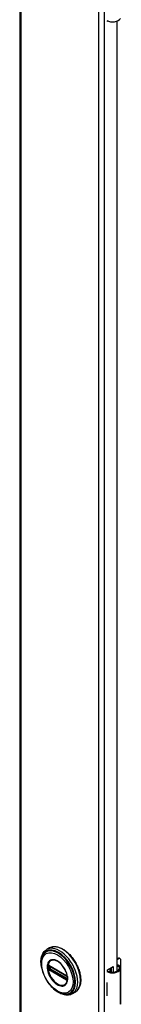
# Model space of a CAD drawing. Header units: inches. Extents: x 0 to 400, y -11 to 260.
# Tile 54 of 61: x 346.53 to 348.87, y 124.19 to 146.92. Entities that reach past the tile are written whole.
import ezdxf

# ---------------------------------------------------------------- set-up
doc = ezdxf.new("R2010")
doc.units = ezdxf.units.IN
doc.header["$LTSCALE"] = 24.005935
doc.header["$MEASUREMENT"] = 0
doc.layers.add('Visible Edges(ANSI)', color=7, linetype='Continuous', lineweight=25)
doc.layers.add('Visible Tangent Edges(ANSI)', color=7, linetype='Continuous', lineweight=25)

msp = doc.modelspace()

# ---------------------------------------------------------------- linework, layer by layer
at = {"layer": 'Visible Edges(ANSI)'}
for p, q in [((346.5332, 197.3304), (346.5332, 99.3508)), ((348.5553, 146.8742), (348.5553, 146.888)), ((348.5698, 146.8826), (348.5553, 146.8742)), ((348.7745, 146.8847), (348.7745, 124.9495)), ((347.2208, 125.4881), (347.1567, 125.4512)), ((347.2069, 125.0745), (347.2018, 125.0774)), ((347.2069, 125.0745), (347.6149, 124.8389)), ((347.6219, 124.8312), (347.2138, 125.0668)), ((348.5553, 124.9815), (348.6896, 125.059)), ((348.6386, 125.0296), (348.6386, 124.9295)), ((348.6507, 124.9285), (348.6507, 125.0366)), ((348.6896, 125.059), (348.6896, 124.9286)), ((348.7745, 125.2351), (348.79, 125.244)), ((348.8108, 125.232), (348.7745, 125.211)), ((348.8293, 125.2479), (348.8502, 125.2359)), ((348.8665, 125.0793), (348.8665, 125.1998)), ((347.62, 124.8359), (347.6149, 124.8389)), ((347.6308, 124.8235), (347.632, 124.8207)), ((347.6309, 124.7784), (347.6309, 124.8156)), ((347.632, 124.8207), (347.6326, 124.8189)), ((347.634, 124.8052), (347.6339, 124.7683)), ((348.5553, 124.9497), (348.5553, 124.9815)), ((348.6188, 124.9324), (348.6188, 125.0181)), ((348.6188, 124.9483), (348.6386, 124.9598)), ((348.6386, 124.9356), (348.6298, 124.9306)), ((348.864, 124.2137), (348.864, 125.0174)), ((347.6339, 124.7683), (347.6338, 124.7624)), ((348.5397, 124.6897), (348.5397, 124.6584)), ((348.8665, 124.5248), (348.8665, 124.6453)), ((347.8113, 124.4653), (347.7473, 124.4283)), ((348.5397, 124.4157), (348.5397, 124.3843))]:
    msp.add_line(p, q, dxfattribs=at)
at = {"layer": 'Visible Edges(ANSI)', "flags": 128}
for points in [[(347.2208, 125.4881), (347.2366, 125.4964), (347.2531, 125.5033), (347.2703, 125.5088), (347.288, 125.513), (347.3063, 125.5158), (347.325, 125.5173), (347.3441, 125.5174), (347.3635, 125.5161), (347.3832, 125.5135), (347.4032, 125.5096), (347.4234, 125.5044), (347.4438, 125.4979), (347.4642, 125.4902), (347.4848, 125.4813), (347.5053, 125.4711), (347.5259, 125.4598), (347.5464, 125.4474), (347.5668, 125.4339), (347.5871, 125.4193), (347.6072, 125.4037), (347.627, 125.3871), (347.6466, 125.3695), (347.6659, 125.351), (347.6848, 125.3317), (347.7033, 125.3115), (347.7214, 125.2905), (347.739, 125.2689), (347.7561, 125.2465), (347.7727, 125.2235), (347.7886, 125.1999), (347.8039, 125.1759), (347.8185, 125.1513), (347.8325, 125.1264), (347.8457, 125.1011), (347.8581, 125.0755), (347.8697, 125.0497), (347.8806, 125.0237), (347.8905, 124.9976), (347.8996, 124.9715), (347.9079, 124.9454), (347.9152, 124.9193), (347.9215, 124.8934), (347.9269, 124.8676), (347.9314, 124.8421), (347.9349, 124.8169), (347.9374, 124.792), (347.9389, 124.7676), (347.9394, 124.7436), (347.9389, 124.7202), (347.9374, 124.6973), (347.9348, 124.6751), (347.9313, 124.6535), (347.9267, 124.6326), (347.9211, 124.6125), (347.9145, 124.5933), (347.9069, 124.5749), (347.8983, 124.5574), (347.8887, 124.5409), (347.8781, 124.5254), (347.8665, 124.511), (347.854, 124.4978), (347.8406, 124.4857), (347.8264, 124.4748), (347.8113, 124.4653)], [(347.0391, 125.0226), (347.0324, 125.0571), (347.0275, 125.0912), (347.0243, 125.1248), (347.023, 125.1576), (347.0235, 125.1897), (347.0259, 125.2208), (347.0302, 125.2508), (347.0365, 125.2796), (347.0447, 125.3072), (347.0549, 125.3333), (347.067, 125.3578), (347.0812, 125.3807), (347.0973, 125.4016), (347.1154, 125.4204), (347.1352, 125.437), (347.1567, 125.4512)], [(347.0664, 125.3117), (347.0598, 125.2984), (347.0539, 125.2847), (347.0487, 125.2706), (347.044, 125.256), (347.0364, 125.2255), (347.0313, 125.1937), (347.0285, 125.1605), (347.028, 125.1261), (347.0298, 125.0908), (347.0338, 125.0547), (347.04, 125.018), (347.0484, 124.9808), (347.0588, 124.9434), (347.0712, 124.9059), (347.0855, 124.8686), (347.1018, 124.8315), (347.1197, 124.795), (347.1394, 124.7592), (347.1606, 124.7243), (347.1832, 124.6905), (347.2072, 124.6579), (347.2323, 124.6268), (347.2586, 124.5973), (347.2858, 124.5696), (347.3138, 124.5438), (347.3425, 124.52), (347.3718, 124.4985), (347.4015, 124.4793), (347.4314, 124.4626), (347.4616, 124.4484), (347.4918, 124.4369), (347.5219, 124.4282), (347.5369, 124.425), (347.5518, 124.4225), (347.5666, 124.4207), (347.5813, 124.4198)], [(347.2018, 125.0774), (347.2, 125.0782), (347.1987, 125.0786)], [(347.2138, 125.0668), (347.2128, 125.0673), (347.2125, 125.0674)], [(347.6042, 124.6648), (347.6128, 124.6783), (347.6201, 124.6936), (347.626, 124.7104), (347.6305, 124.7287), (347.6334, 124.7482), (347.6349, 124.769), (347.6348, 124.7909), (347.6332, 124.8135), (347.63, 124.8369), (347.6252, 124.8609), (347.619, 124.8852), (347.6114, 124.9096), (347.6023, 124.9342), (347.5918, 124.9586), (347.5801, 124.9827), (347.5672, 125.0063), (347.5532, 125.0293), (347.5382, 125.0515), (347.5222, 125.0727), (347.5056, 125.0928), (347.4882, 125.1117), (347.4702, 125.1293), (347.4518, 125.1454), (347.4332, 125.1598), (347.4144, 125.1725), (347.3955, 125.1835), (347.3768, 125.1926), (347.3584, 125.1998), (347.3403, 125.2051), (347.3228, 125.2083), (347.306, 125.2097), (347.29, 125.209)], [(348.8219, 125.0793), (348.82, 125.0804), (348.8182, 125.0814), (348.8162, 125.0823), (348.8143, 125.0832), (348.8123, 125.0839), (348.8103, 125.0846), (348.8082, 125.0852), (348.8062, 125.0857), (348.8041, 125.0861), (348.802, 125.0864), (348.7999, 125.0866), (348.7978, 125.0867), (348.7957, 125.0867), (348.7936, 125.0865), (348.7915, 125.0863), (348.7895, 125.0859), (348.7874, 125.0855), (348.7854, 125.085), (348.7835, 125.0843), (348.7816, 125.0836), (348.7797, 125.0828), (348.7779, 125.082), (348.7762, 125.081), (348.7745, 125.08)], [(348.7745, 125.0685), (348.776, 125.0689), (348.7776, 125.0692), (348.7791, 125.0695), (348.7807, 125.0697), (348.7823, 125.0699), (348.7838, 125.07), (348.7853, 125.07), (348.7868, 125.0699), (348.7883, 125.0698), (348.7898, 125.0697), (348.7913, 125.0694), (348.7929, 125.0691), (348.7944, 125.0688), (348.7959, 125.0683), (348.7974, 125.0678), (348.7989, 125.0673), (348.8004, 125.0667), (348.8018, 125.066), (348.8033, 125.0652), (348.8047, 125.0644), (348.8061, 125.0636), (348.8075, 125.0627), (348.8088, 125.0617), (348.8101, 125.0607)], [(347.62, 124.8359), (347.6233, 124.8335), (347.6267, 124.8299)], [(347.6309, 124.8156), (347.6302, 124.8196), (347.6281, 124.8244), (347.625, 124.8287), (347.6219, 124.8312)], [(347.6267, 124.8299), (347.6289, 124.8268), (347.6308, 124.8235)], [(347.6307, 124.7769), (347.6308, 124.7773), (347.6309, 124.7784)], [(347.6338, 124.7624), (347.6336, 124.76), (347.6333, 124.759)], [(347.7473, 124.4283), (347.7243, 124.4167), (347.7, 124.4078), (347.6747, 124.4016), (347.6485, 124.3981), (347.6216, 124.3972), (347.5943, 124.399), (347.5666, 124.4032), (347.5386, 124.4099), (347.5105, 124.4189), (347.4823, 124.4302), (347.4542, 124.4436), (347.4262, 124.4592), (347.3984, 124.4768), (347.371, 124.4963), (347.3439, 124.5176), (347.3173, 124.5407)]]:
    msp.add_lwpolyline(points, dxfattribs=at)
at = {"layer": 'Visible Edges(ANSI)'}
for centre, major_axis, start_param, end_param in [((348.6691, 146.9807), (0.1969, 0), 3.9833715, 5.9647502), ((348.79, 125.1798), (0.0394, 0.0682), 0, 0.7853982), ((348.8108, 125.1677), (0.0394, 0.0682), 5.4977871, 7.0685835), ((348.7065, 125.0174), (0.128, 0), 5.9647502, 6.9099467), ((348.7065, 125.0174), (0.1575, 0), 5.9647502, 7.0321027), ((348.8108, 125.0472), (-0.0394, -0.0682), 1.8110116, 2.3561945), ((348.6691, 125.0245), (0.1969, 0), 3.9833715, 5.9647502), ((348.6691, 125.0245), (0.1673, 0), 3.9641341, 5.9647502), ((348.6691, 124.7754), (0.1969, 0), 3.9833715, 3.9951945), ((348.6, 124.6983), (-0.0917, 0), 0.8282349, 0.8536019), ((348.8108, 124.6132), (-0.0394, -0.0682), 2.3561945, 2.6586496), ((348.6, 124.4556), (0.0917, 0), 3.9698275, 3.9951945), ((348.6691, 124.47), (-0.1969, 0), 0.8417789, 0.8536019), ((348.8108, 124.4926), (-0.0394, -0.0682), 2.0537393, 2.3561945), ((348.7065, 124.2137), (0.1575, 0), 5.9647502, 6.2831853)]:
    msp.add_ellipse(centre, major_axis=major_axis, ratio=0.5773503, start_param=start_param, end_param=end_param, dxfattribs=at)
at = {"layer": 'Visible Tangent Edges(ANSI)'}
for p, q in [((346.5584, 197.2953), (346.5584, 99.3157)), ((348.3601, 98.2755), (348.3601, 196.2551)), ((348.4817, 196.2551), (348.4817, 98.2755)), ((347.1901, 125.0636), (347.19, 125.0694)), ((347.19, 125.0205), (347.1901, 125.0264)), ((347.1989, 125.0255), (347.1989, 125.0627)), ((347.6129, 124.8434), (347.2048, 125.079)), ((347.2116, 125.0631), (347.2162, 125.0654)), ((347.2116, 125.0259), (347.2116, 125.0631)), ((347.2481, 125.047), (347.2116, 125.0259)), ((347.2119, 125.0702), (347.6199, 124.8346)), ((347.2185, 125.0139), (347.262, 125.039)), ((348.79, 125.244), (348.8108, 125.232)), ((348.8101, 125.0607), (348.8219, 125.0793)), ((347.2084, 124.9952), (347.2033, 124.9982)), ((347.2048, 124.9862), (347.6129, 124.7506)), ((347.6165, 124.7596), (347.2084, 124.9952)), ((347.6199, 124.7675), (347.2119, 125.0031)), ((347.6266, 124.7783), (347.2185, 125.0139)), ((347.6329, 124.8122), (347.6329, 124.775)), ((348.8561, 124.1853), (348.8561, 124.9889)), ((347.6215, 124.7567), (347.6165, 124.7596)), ((347.6309, 124.7811), (347.6266, 124.7783)), ((347.6334, 124.7498), (347.6337, 124.751)), ((348.5397, 124.6584), (348.5397, 124.4157))]:
    msp.add_line(p, q, dxfattribs=at)
at = {"layer": 'Visible Tangent Edges(ANSI)', "flags": 128}
for points in [[(347.1659, 125.0471), (347.1676, 125.014), (347.1725, 124.9793), (347.1807, 124.9436), (347.1919, 124.9076), (347.2061, 124.8716), (347.2231, 124.8361), (347.2426, 124.8017), (347.2643, 124.7688), (347.288, 124.7379), (347.3132, 124.7094), (347.3397, 124.6838), (347.3671, 124.6615), (347.3949, 124.6426), (347.4229, 124.6275), (347.4505, 124.6163), (347.4775, 124.6091), (347.5035, 124.6062), (347.528, 124.6076), (347.5507, 124.6134), (347.5712, 124.6235), (347.5894, 124.6374), (347.6051, 124.6551), (347.6179, 124.6764), (347.6277, 124.701), (347.6342, 124.7287), (347.6375, 124.7589), (347.6374, 124.7912), (347.634, 124.8252), (347.6275, 124.8603), (347.6178, 124.8962), (347.605, 124.9324), (347.5893, 124.9682), (347.571, 125.0032), (347.5503, 125.0369), (347.5276, 125.0688), (347.5031, 125.0985), (347.4773, 125.1255), (347.4503, 125.1495), (347.4226, 125.1702), (347.3946, 125.1873), (347.3667, 125.2006), (347.3393, 125.2097), (347.3128, 125.2146), (347.2876, 125.2152), (347.264, 125.2115), (347.2423, 125.2037), (347.2229, 125.1918), (347.206, 125.1758), (347.1918, 125.1562), (347.1805, 125.1331), (347.1724, 125.107), (347.1675, 125.0782), (347.1659, 125.0471)], [(347.1771, 125.046), (347.1773, 125.0572), (347.1779, 125.0683), (347.179, 125.079), (347.1805, 125.0895), (347.1824, 125.0996), (347.1847, 125.1094), (347.1875, 125.1188), (347.1906, 125.1278), (347.1942, 125.1364), (347.1982, 125.1446), (347.2025, 125.1524), (347.2073, 125.1598), (347.2124, 125.1667), (347.2179, 125.1731), (347.2237, 125.1791), (347.2298, 125.1845), (347.2363, 125.1894), (347.2431, 125.1938), (347.2503, 125.1977), (347.2577, 125.201), (347.2654, 125.2038), (347.2733, 125.2061), (347.2815, 125.2078), (347.29, 125.2089)], [(347.604, 124.6649), (347.5902, 124.649), (347.5742, 124.6361), (347.5563, 124.6264), (347.5367, 124.6201), (347.5154, 124.6174), (347.4928, 124.6182), (347.4692, 124.6226), (347.4449, 124.6304), (347.4201, 124.6414), (347.3952, 124.6556), (347.3704, 124.6728), (347.3461, 124.6928), (347.3224, 124.7155), (347.2998, 124.7406), (347.2783, 124.7678), (347.2585, 124.7966), (347.2403, 124.8268), (347.2242, 124.858), (347.2101, 124.89), (347.1984, 124.9221), (347.1892, 124.9541), (347.1825, 124.9857), (347.1785, 125.0165), (347.1771, 125.046)], [(347.1822, 125.064), (347.1822, 125.0625), (347.1821, 125.061), (347.1821, 125.0595), (347.1821, 125.058), (347.182, 125.0565), (347.182, 125.0549), (347.182, 125.0534), (347.182, 125.0519), (347.182, 125.0504), (347.182, 125.0488), (347.182, 125.0473), (347.182, 125.0458), (347.182, 125.0442), (347.182, 125.0427), (347.182, 125.0411), (347.182, 125.0396), (347.182, 125.038), (347.182, 125.0365), (347.182, 125.0349), (347.1821, 125.0333), (347.1821, 125.0318), (347.1821, 125.0302), (347.1822, 125.0286), (347.1822, 125.0271)], [(347.1825, 125.0697), (347.1825, 125.0695), (347.1824, 125.0692), (347.1824, 125.069), (347.1824, 125.0687), (347.1824, 125.0685), (347.1824, 125.0683), (347.1824, 125.068), (347.1824, 125.0678), (347.1824, 125.0676), (347.1824, 125.0673), (347.1823, 125.0671), (347.1823, 125.0669), (347.1823, 125.0666), (347.1823, 125.0664), (347.1823, 125.0661), (347.1823, 125.0659), (347.1823, 125.0657), (347.1823, 125.0654), (347.1823, 125.0652), (347.1823, 125.0649), (347.1823, 125.0647), (347.1823, 125.0645), (347.1822, 125.0642), (347.1822, 125.064)], [(347.1822, 125.0271), (347.1822, 125.0268), (347.1823, 125.0266), (347.1823, 125.0263), (347.1823, 125.0261), (347.1823, 125.0258), (347.1823, 125.0255), (347.1823, 125.0253), (347.1823, 125.025), (347.1823, 125.0248), (347.1823, 125.0245), (347.1823, 125.0243), (347.1823, 125.024), (347.1823, 125.0238), (347.1824, 125.0235), (347.1824, 125.0233), (347.1824, 125.023), (347.1824, 125.0228), (347.1824, 125.0225), (347.1824, 125.0223), (347.1824, 125.022), (347.1824, 125.0218), (347.1824, 125.0215), (347.1825, 125.0212), (347.1825, 125.021)], [(347.1842, 125.0797), (347.1841, 125.0794), (347.184, 125.079), (347.1839, 125.0786), (347.1838, 125.0782), (347.1837, 125.0779), (347.1836, 125.0775), (347.1835, 125.0771), (347.1834, 125.0767), (347.1833, 125.0763), (347.1832, 125.0759), (347.1831, 125.0754), (347.1831, 125.075), (347.183, 125.0746), (347.1829, 125.0742), (347.1829, 125.0737), (347.1828, 125.0733), (347.1827, 125.0728), (347.1827, 125.0724), (347.1826, 125.0719), (347.1826, 125.0715), (347.1825, 125.071), (347.1825, 125.0706), (347.1825, 125.0701), (347.1825, 125.0697)], [(347.1851, 125.0823), (347.1851, 125.0822), (347.1851, 125.0821), (347.185, 125.082), (347.185, 125.0819), (347.1849, 125.0818), (347.1849, 125.0817), (347.1849, 125.0816), (347.1848, 125.0815), (347.1848, 125.0814), (347.1848, 125.0813), (347.1847, 125.0812), (347.1847, 125.081), (347.1846, 125.0809), (347.1846, 125.0808), (347.1846, 125.0807), (347.1845, 125.0806), (347.1845, 125.0805), (347.1845, 125.0804), (347.1844, 125.0803), (347.1844, 125.0802), (347.1844, 125.0801), (347.1843, 125.08), (347.1843, 125.0799), (347.1842, 125.0797)], [(347.1903, 125.0844), (347.1901, 125.0844), (347.1898, 125.0843), (347.1896, 125.0843), (347.1893, 125.0842), (347.1891, 125.0842), (347.1889, 125.0841), (347.1886, 125.0841), (347.1884, 125.084), (347.1882, 125.084), (347.188, 125.0839), (347.1877, 125.0838), (347.1875, 125.0837), (347.1873, 125.0836), (347.1871, 125.0835), (347.1869, 125.0834), (347.1867, 125.0833), (347.1865, 125.0832), (347.1863, 125.0831), (347.1861, 125.083), (347.1859, 125.0828), (347.1857, 125.0827), (347.1855, 125.0826), (347.1853, 125.0824), (347.1851, 125.0823)], [(347.19, 125.0694), (347.19, 125.0698), (347.19, 125.0701), (347.19, 125.0704), (347.19, 125.0707), (347.19, 125.071), (347.1901, 125.0713), (347.1901, 125.0716), (347.1902, 125.0719), (347.1902, 125.0722), (347.1903, 125.0725), (347.1904, 125.0728), (347.1905, 125.0731), (347.1906, 125.0733), (347.1907, 125.0736), (347.1908, 125.0738), (347.1909, 125.0741), (347.191, 125.0743), (347.1911, 125.0746), (347.1913, 125.0748), (347.1914, 125.075), (347.1916, 125.0753), (347.1917, 125.0755), (347.1919, 125.0757), (347.192, 125.0759)], [(347.1901, 125.0264), (347.1901, 125.028), (347.1901, 125.0295), (347.1902, 125.0311), (347.1902, 125.0326), (347.1902, 125.0342), (347.1902, 125.0357), (347.1902, 125.0373), (347.1902, 125.0388), (347.1902, 125.0404), (347.1902, 125.0419), (347.1902, 125.0435), (347.1902, 125.045), (347.1902, 125.0466), (347.1902, 125.0481), (347.1902, 125.0497), (347.1902, 125.0512), (347.1902, 125.0528), (347.1902, 125.0543), (347.1902, 125.0559), (347.1902, 125.0574), (347.1902, 125.059), (347.1901, 125.0605), (347.1901, 125.0621), (347.1901, 125.0636)], [(347.1997, 125.082), (347.1993, 125.0822), (347.1989, 125.0824), (347.1984, 125.0826), (347.198, 125.0828), (347.1976, 125.083), (347.1972, 125.0831), (347.1968, 125.0833), (347.1964, 125.0835), (347.196, 125.0836), (347.1956, 125.0837), (347.1952, 125.0838), (347.1948, 125.084), (347.1944, 125.0841), (347.194, 125.0841), (347.1936, 125.0842), (347.1933, 125.0843), (347.1929, 125.0843), (347.1925, 125.0844), (347.1921, 125.0844), (347.1918, 125.0844), (347.1914, 125.0844), (347.191, 125.0844), (347.1907, 125.0844), (347.1903, 125.0844)], [(347.192, 125.0759), (347.1921, 125.076), (347.1921, 125.076), (347.1922, 125.0761), (347.1922, 125.0761), (347.1923, 125.0762), (347.1923, 125.0763), (347.1924, 125.0763), (347.1924, 125.0764), (347.1925, 125.0764), (347.1925, 125.0765), (347.1926, 125.0765), (347.1926, 125.0766), (347.1927, 125.0766), (347.1927, 125.0767), (347.1928, 125.0768), (347.1928, 125.0768), (347.1929, 125.0769), (347.1929, 125.0769), (347.193, 125.077), (347.1931, 125.077), (347.1931, 125.0771), (347.1932, 125.0771), (347.1932, 125.0771), (347.1933, 125.0772)], [(347.1933, 125.0772), (347.1934, 125.0773), (347.1935, 125.0774), (347.1937, 125.0775), (347.1938, 125.0776), (347.1939, 125.0777), (347.1941, 125.0777), (347.1942, 125.0778), (347.1943, 125.0779), (347.1945, 125.078), (347.1946, 125.078), (347.1948, 125.0781), (347.1949, 125.0782), (347.1951, 125.0782), (347.1952, 125.0783), (347.1954, 125.0783), (347.1955, 125.0784), (347.1957, 125.0784), (347.1958, 125.0785), (347.196, 125.0785), (347.1961, 125.0785), (347.1963, 125.0786), (347.1965, 125.0786), (347.1966, 125.0786), (347.1968, 125.0786)], [(347.1968, 125.0786), (347.1969, 125.0786), (347.197, 125.0786), (347.197, 125.0786), (347.1971, 125.0786), (347.1972, 125.0786), (347.1973, 125.0787), (347.1973, 125.0787), (347.1974, 125.0787), (347.1975, 125.0787), (347.1976, 125.0787), (347.1977, 125.0787), (347.1977, 125.0787), (347.1978, 125.0786), (347.1979, 125.0786), (347.198, 125.0786), (347.198, 125.0786), (347.1981, 125.0786), (347.1982, 125.0786), (347.1983, 125.0786), (347.1984, 125.0786), (347.1984, 125.0786), (347.1985, 125.0786), (347.1986, 125.0786), (347.1987, 125.0786)], [(347.1989, 125.0627), (347.1989, 125.063), (347.1989, 125.0633), (347.1989, 125.0635), (347.199, 125.0638), (347.199, 125.064), (347.199, 125.0643), (347.199, 125.0645), (347.199, 125.0648), (347.199, 125.065), (347.199, 125.0653), (347.199, 125.0655), (347.1991, 125.0657), (347.1991, 125.066), (347.1991, 125.0662), (347.1991, 125.0664), (347.1992, 125.0667), (347.1992, 125.0669), (347.1992, 125.0671), (347.1993, 125.0673), (347.1993, 125.0675), (347.1993, 125.0678), (347.1994, 125.068), (347.1994, 125.0682), (347.1994, 125.0684)], [(347.1994, 125.0192), (347.1994, 125.0194), (347.1994, 125.0197), (347.1993, 125.02), (347.1993, 125.0202), (347.1993, 125.0205), (347.1992, 125.0207), (347.1992, 125.021), (347.1992, 125.0213), (347.1991, 125.0215), (347.1991, 125.0218), (347.1991, 125.0221), (347.1991, 125.0223), (347.199, 125.0226), (347.199, 125.0229), (347.199, 125.0231), (347.199, 125.0234), (347.199, 125.0237), (347.199, 125.0239), (347.199, 125.0242), (347.199, 125.0245), (347.1989, 125.0247), (347.1989, 125.025), (347.1989, 125.0253), (347.1989, 125.0255)], [(347.1994, 125.0684), (347.1995, 125.0685), (347.1995, 125.0687), (347.1995, 125.0688), (347.1996, 125.069), (347.1996, 125.0691), (347.1996, 125.0693), (347.1997, 125.0694), (347.1997, 125.0695), (347.1998, 125.0697), (347.1998, 125.0698), (347.1999, 125.0699), (347.1999, 125.0701), (347.2, 125.0702), (347.2001, 125.0703), (347.2001, 125.0704), (347.2002, 125.0706), (347.2002, 125.0707), (347.2003, 125.0708), (347.2004, 125.0709), (347.2005, 125.071), (347.2005, 125.0711), (347.2006, 125.0712), (347.2007, 125.0713), (347.2008, 125.0714)], [(347.2048, 125.079), (347.2046, 125.0792), (347.2044, 125.0793), (347.2042, 125.0794), (347.204, 125.0795), (347.2038, 125.0797), (347.2035, 125.0798), (347.2033, 125.0799), (347.2031, 125.08), (347.2029, 125.0801), (347.2027, 125.0803), (347.2025, 125.0804), (347.2023, 125.0805), (347.202, 125.0806), (347.2018, 125.0807), (347.2016, 125.0809), (347.2014, 125.081), (347.2012, 125.0811), (347.201, 125.0812), (347.2007, 125.0814), (347.2005, 125.0815), (347.2003, 125.0816), (347.2001, 125.0817), (347.1999, 125.0818), (347.1997, 125.082)], [(347.2033, 125.0729), (347.2034, 125.0729), (347.2036, 125.0729), (347.2037, 125.0729), (347.2038, 125.0729), (347.204, 125.073), (347.2041, 125.073), (347.2042, 125.073), (347.2044, 125.073), (347.2045, 125.073), (347.2046, 125.073), (347.2048, 125.0729), (347.2049, 125.0729), (347.205, 125.0729), (347.2052, 125.0729), (347.2053, 125.0729), (347.2055, 125.0729), (347.2056, 125.0728), (347.2058, 125.0728), (347.2059, 125.0728), (347.206, 125.0727), (347.2062, 125.0727), (347.2063, 125.0726), (347.2065, 125.0726), (347.2066, 125.0726)], [(347.2066, 125.0726), (347.2068, 125.0725), (347.207, 125.0724), (347.2072, 125.0723), (347.2075, 125.0723), (347.2077, 125.0722), (347.2079, 125.0721), (347.2081, 125.072), (347.2083, 125.0719), (347.2085, 125.0719), (347.2087, 125.0718), (347.209, 125.0717), (347.2092, 125.0716), (347.2094, 125.0715), (347.2096, 125.0714), (347.2098, 125.0713), (347.2101, 125.0712), (347.2103, 125.0711), (347.2105, 125.0709), (347.2107, 125.0708), (347.211, 125.0707), (347.2112, 125.0706), (347.2114, 125.0705), (347.2116, 125.0703), (347.2119, 125.0702)], [(347.1825, 125.021), (347.1825, 125.0205), (347.1825, 125.02), (347.1826, 125.0195), (347.1826, 125.019), (347.1826, 125.0185), (347.1827, 125.018), (347.1827, 125.0175), (347.1828, 125.017), (347.1829, 125.0165), (347.1829, 125.016), (347.183, 125.0155), (347.1831, 125.015), (347.1832, 125.0146), (347.1832, 125.0141), (347.1833, 125.0136), (347.1834, 125.0131), (347.1835, 125.0126), (347.1836, 125.0121), (347.1837, 125.0116), (347.1838, 125.0111), (347.1839, 125.0106), (347.184, 125.0101), (347.1841, 125.0097), (347.1842, 125.0092)], [(347.1842, 125.0092), (347.1843, 125.009), (347.1843, 125.0089), (347.1844, 125.0087), (347.1844, 125.0086), (347.1844, 125.0084), (347.1845, 125.0083), (347.1845, 125.0082), (347.1845, 125.008), (347.1846, 125.0079), (347.1846, 125.0077), (347.1846, 125.0076), (347.1847, 125.0074), (347.1847, 125.0073), (347.1848, 125.0071), (347.1848, 125.007), (347.1848, 125.0068), (347.1849, 125.0067), (347.1849, 125.0066), (347.1849, 125.0064), (347.185, 125.0063), (347.185, 125.0061), (347.1851, 125.006), (347.1851, 125.0058), (347.1851, 125.0057)], [(347.1851, 125.0057), (347.1853, 125.0053), (347.1855, 125.005), (347.1857, 125.0046), (347.1859, 125.0043), (347.1861, 125.0039), (347.1863, 125.0036), (347.1865, 125.0032), (347.1867, 125.0029), (347.1869, 125.0025), (347.1871, 125.0022), (347.1873, 125.0018), (347.1875, 125.0015), (347.1877, 125.0012), (347.188, 125.0008), (347.1882, 125.0005), (347.1884, 125.0002), (347.1886, 124.9998), (347.1889, 124.9995), (347.1891, 124.9992), (347.1893, 124.9989), (347.1896, 124.9985), (347.1898, 124.9982), (347.1901, 124.9979), (347.1903, 124.9976)], [(347.192, 125.0121), (347.1919, 125.0124), (347.1917, 125.0128), (347.1916, 125.0131), (347.1914, 125.0135), (347.1913, 125.0138), (347.1912, 125.0142), (347.191, 125.0145), (347.1909, 125.0149), (347.1908, 125.0153), (347.1907, 125.0156), (347.1906, 125.016), (347.1905, 125.0163), (347.1904, 125.0167), (347.1903, 125.017), (347.1903, 125.0174), (347.1902, 125.0177), (347.1901, 125.0181), (347.1901, 125.0184), (347.19, 125.0188), (347.19, 125.0191), (347.19, 125.0195), (347.19, 125.0198), (347.19, 125.0201), (347.19, 125.0205)], [(347.1903, 124.9976), (347.1907, 124.9972), (347.191, 124.9967), (347.1914, 124.9963), (347.1918, 124.9959), (347.1921, 124.9955), (347.1925, 124.9951), (347.1929, 124.9947), (347.1933, 124.9943), (347.1937, 124.9939), (347.194, 124.9936), (347.1944, 124.9932), (347.1948, 124.9928), (347.1952, 124.9925), (347.1956, 124.9921), (347.196, 124.9918), (347.1964, 124.9915), (347.1968, 124.9912), (347.1972, 124.9909), (347.1976, 124.9906), (347.198, 124.9903), (347.1984, 124.99), (347.1989, 124.9897), (347.1993, 124.9895), (347.1997, 124.9892)], [(347.1933, 125.0094), (347.1932, 125.0095), (347.1932, 125.0096), (347.1931, 125.0098), (347.1931, 125.0099), (347.193, 125.01), (347.1929, 125.0101), (347.1929, 125.0102), (347.1928, 125.0103), (347.1928, 125.0104), (347.1927, 125.0105), (347.1927, 125.0106), (347.1926, 125.0107), (347.1926, 125.0108), (347.1925, 125.011), (347.1925, 125.0111), (347.1924, 125.0112), (347.1924, 125.0113), (347.1923, 125.0114), (347.1923, 125.0115), (347.1922, 125.0116), (347.1922, 125.0117), (347.1921, 125.0118), (347.1921, 125.0119), (347.192, 125.0121)], [(347.1968, 125.0039), (347.1966, 125.0041), (347.1965, 125.0043), (347.1963, 125.0045), (347.1961, 125.0048), (347.196, 125.005), (347.1958, 125.0052), (347.1957, 125.0054), (347.1955, 125.0056), (347.1954, 125.0059), (347.1952, 125.0061), (347.1951, 125.0063), (347.1949, 125.0066), (347.1948, 125.0068), (347.1946, 125.007), (347.1945, 125.0073), (347.1943, 125.0075), (347.1942, 125.0077), (347.194, 125.008), (347.1939, 125.0082), (347.1938, 125.0085), (347.1937, 125.0087), (347.1935, 125.0089), (347.1934, 125.0092), (347.1933, 125.0094)], [(347.2033, 124.9982), (347.203, 124.9983), (347.2027, 124.9985), (347.2024, 124.9987), (347.2021, 124.9989), (347.2018, 124.9991), (347.2016, 124.9993), (347.2013, 124.9995), (347.201, 124.9997), (347.2007, 124.9999), (347.2005, 125.0002), (347.2002, 125.0004), (347.1999, 125.0006), (347.1996, 125.0009), (347.1994, 125.0011), (347.1991, 125.0014), (347.1988, 125.0016), (347.1986, 125.0019), (347.1983, 125.0022), (347.1981, 125.0025), (347.1978, 125.0027), (347.1975, 125.003), (347.1973, 125.0033), (347.1971, 125.0036), (347.1968, 125.0039)], [(347.2008, 125.0146), (347.2007, 125.0148), (347.2006, 125.015), (347.2005, 125.0152), (347.2005, 125.0153), (347.2004, 125.0155), (347.2003, 125.0157), (347.2002, 125.0159), (347.2002, 125.0161), (347.2001, 125.0163), (347.2001, 125.0165), (347.2, 125.0167), (347.1999, 125.0169), (347.1999, 125.0171), (347.1998, 125.0173), (347.1998, 125.0175), (347.1997, 125.0177), (347.1997, 125.0179), (347.1996, 125.0181), (347.1996, 125.0182), (347.1996, 125.0184), (347.1995, 125.0186), (347.1995, 125.0188), (347.1995, 125.019), (347.1994, 125.0192)], [(347.1997, 124.9892), (347.1999, 124.9891), (347.2001, 124.989), (347.2003, 124.9889), (347.2005, 124.9887), (347.2007, 124.9886), (347.201, 124.9885), (347.2012, 124.9883), (347.2014, 124.9882), (347.2016, 124.9881), (347.2018, 124.988), (347.202, 124.9878), (347.2023, 124.9877), (347.2025, 124.9876), (347.2027, 124.9874), (347.2029, 124.9873), (347.2031, 124.9872), (347.2033, 124.9871), (347.2035, 124.9869), (347.2038, 124.9868), (347.204, 124.9867), (347.2042, 124.9866), (347.2044, 124.9864), (347.2046, 124.9863), (347.2048, 124.9862)], [(347.2066, 125.0067), (347.2065, 125.0068), (347.2063, 125.0069), (347.2062, 125.0071), (347.206, 125.0072), (347.2059, 125.0073), (347.2058, 125.0075), (347.2056, 125.0076), (347.2055, 125.0077), (347.2053, 125.0079), (347.2052, 125.008), (347.205, 125.0081), (347.2049, 125.0083), (347.2048, 125.0084), (347.2046, 125.0086), (347.2045, 125.0087), (347.2044, 125.0089), (347.2042, 125.009), (347.2041, 125.0092), (347.204, 125.0094), (347.2038, 125.0095), (347.2037, 125.0097), (347.2036, 125.0099), (347.2034, 125.01), (347.2033, 125.0102)], [(347.2119, 125.0031), (347.2116, 125.0033), (347.2114, 125.0034), (347.2112, 125.0035), (347.211, 125.0037), (347.2107, 125.0038), (347.2105, 125.0039), (347.2103, 125.0041), (347.2101, 125.0042), (347.2098, 125.0044), (347.2096, 125.0045), (347.2094, 125.0047), (347.2092, 125.0048), (347.209, 125.005), (347.2087, 125.0051), (347.2085, 125.0053), (347.2083, 125.0054), (347.2081, 125.0056), (347.2079, 125.0058), (347.2077, 125.0059), (347.2075, 125.0061), (347.2072, 125.0062), (347.207, 125.0064), (347.2068, 125.0065), (347.2066, 125.0067)], [(347.6181, 124.8404), (347.6179, 124.8405), (347.6176, 124.8406), (347.6174, 124.8408), (347.6172, 124.8409), (347.617, 124.841), (347.6168, 124.8412), (347.6166, 124.8413), (347.6164, 124.8414), (347.6161, 124.8415), (347.6159, 124.8417), (347.6157, 124.8418), (347.6155, 124.8419), (347.6153, 124.8421), (347.6151, 124.8422), (347.6148, 124.8423), (347.6146, 124.8424), (347.6144, 124.8426), (347.6142, 124.8427), (347.614, 124.8428), (347.6138, 124.8429), (347.6136, 124.8431), (347.6133, 124.8432), (347.6131, 124.8433), (347.6129, 124.8434)], [(347.6274, 124.832), (347.6271, 124.8324), (347.6267, 124.8329), (347.6264, 124.8333), (347.626, 124.8337), (347.6256, 124.8341), (347.6252, 124.8345), (347.6249, 124.8349), (347.6245, 124.8353), (347.6241, 124.8357), (347.6237, 124.8361), (347.6233, 124.8364), (347.6229, 124.8368), (347.6225, 124.8371), (347.6221, 124.8375), (347.6217, 124.8378), (347.6213, 124.8381), (347.6209, 124.8384), (347.6205, 124.8387), (347.6201, 124.839), (347.6197, 124.8393), (347.6193, 124.8396), (347.6189, 124.8399), (347.6185, 124.8401), (347.6181, 124.8404)], [(347.6199, 124.8346), (347.6202, 124.8345), (347.6204, 124.8344), (347.6206, 124.8342), (347.6208, 124.8341), (347.6211, 124.8339), (347.6213, 124.8338), (347.6215, 124.8336), (347.6217, 124.8335), (347.6219, 124.8333), (347.6222, 124.8332), (347.6224, 124.833), (347.6226, 124.8329), (347.6228, 124.8327), (347.623, 124.8326), (347.6232, 124.8324), (347.6234, 124.8323), (347.6236, 124.8321), (347.6239, 124.8319), (347.6241, 124.8318), (347.6243, 124.8316), (347.6245, 124.8315), (347.6247, 124.8313), (347.6249, 124.8311), (347.6251, 124.831)], [(347.6251, 124.831), (347.6252, 124.8309), (347.6254, 124.8307), (347.6255, 124.8306), (347.6256, 124.8305), (347.6258, 124.8303), (347.6259, 124.8302), (347.6261, 124.8301), (347.6262, 124.8299), (347.6264, 124.8298), (347.6265, 124.8297), (347.6266, 124.8295), (347.6268, 124.8294), (347.6269, 124.8292), (347.627, 124.8291), (347.6272, 124.8289), (347.6273, 124.8288), (347.6274, 124.8286), (347.6276, 124.8285), (347.6277, 124.8283), (347.6278, 124.8281), (347.628, 124.828), (347.6281, 124.8278), (347.6282, 124.8276), (347.6284, 124.8275)], [(347.6317, 124.8257), (347.6315, 124.826), (347.6314, 124.8262), (347.6312, 124.8265), (347.6311, 124.8268), (347.6309, 124.8271), (347.6307, 124.8273), (347.6306, 124.8276), (347.6304, 124.8279), (347.6302, 124.8281), (347.63, 124.8284), (347.6299, 124.8287), (347.6297, 124.829), (347.6295, 124.8292), (347.6293, 124.8295), (347.6291, 124.8297), (347.629, 124.83), (347.6288, 124.8303), (347.6286, 124.8305), (347.6284, 124.8308), (347.6282, 124.831), (347.628, 124.8313), (347.6278, 124.8315), (347.6276, 124.8318), (347.6274, 124.832)], [(347.6309, 124.8231), (347.631, 124.8229), (347.6311, 124.8227), (347.6311, 124.8225), (347.6312, 124.8223), (347.6313, 124.8221), (347.6314, 124.8219), (347.6314, 124.8217), (347.6315, 124.8215), (347.6316, 124.8213), (347.6316, 124.8211), (347.6317, 124.821), (347.6317, 124.8208), (347.6318, 124.8206), (347.6319, 124.8204), (347.6319, 124.8202), (347.632, 124.82), (347.632, 124.8198), (347.632, 124.8196), (347.6321, 124.8194), (347.6321, 124.8192), (347.6322, 124.819), (347.6322, 124.8189), (347.6322, 124.8187), (347.6323, 124.8185)], [(347.6323, 124.8185), (347.6323, 124.8182), (347.6324, 124.818), (347.6324, 124.8177), (347.6324, 124.8175), (347.6325, 124.8172), (347.6325, 124.817), (347.6326, 124.8167), (347.6326, 124.8164), (347.6326, 124.8162), (347.6326, 124.8159), (347.6327, 124.8156), (347.6327, 124.8154), (347.6327, 124.8151), (347.6328, 124.8149), (347.6328, 124.8146), (347.6328, 124.8143), (347.6328, 124.8141), (347.6328, 124.8138), (347.6328, 124.8135), (347.6328, 124.8133), (347.6329, 124.813), (347.6329, 124.8127), (347.6329, 124.8125), (347.6329, 124.8122)], [(347.6129, 124.7506), (347.6131, 124.7505), (347.6133, 124.7503), (347.6136, 124.7502), (347.6138, 124.7501), (347.614, 124.75), (347.6142, 124.7498), (347.6144, 124.7497), (347.6146, 124.7496), (347.6148, 124.7495), (347.6151, 124.7494), (347.6153, 124.7492), (347.6155, 124.7491), (347.6157, 124.749), (347.6159, 124.7489), (347.6161, 124.7488), (347.6164, 124.7486), (347.6166, 124.7485), (347.6168, 124.7484), (347.617, 124.7483), (347.6172, 124.7481), (347.6174, 124.748), (347.6176, 124.7479), (347.6179, 124.7478), (347.6181, 124.7477)], [(347.6181, 124.7477), (347.6185, 124.7474), (347.6189, 124.7472), (347.6193, 124.747), (347.6197, 124.7468), (347.6201, 124.7466), (347.6205, 124.7465), (347.6209, 124.7463), (347.6213, 124.7462), (347.6217, 124.746), (347.6221, 124.7459), (347.6225, 124.7458), (347.6229, 124.7457), (347.6233, 124.7456), (347.6237, 124.7455), (347.6241, 124.7454), (347.6245, 124.7453), (347.6249, 124.7453), (347.6253, 124.7452), (347.6256, 124.7452), (347.626, 124.7452), (347.6264, 124.7452), (347.6267, 124.7452), (347.6271, 124.7452), (347.6274, 124.7452)], [(347.6251, 124.7651), (347.6249, 124.7652), (347.6247, 124.7653), (347.6245, 124.7653), (347.6243, 124.7654), (347.6241, 124.7655), (347.6239, 124.7656), (347.6237, 124.7657), (347.6234, 124.7658), (347.6232, 124.7659), (347.623, 124.7659), (347.6228, 124.766), (347.6226, 124.7661), (347.6224, 124.7662), (347.6222, 124.7663), (347.6219, 124.7665), (347.6217, 124.7666), (347.6215, 124.7667), (347.6213, 124.7668), (347.6211, 124.7669), (347.6208, 124.767), (347.6206, 124.7671), (347.6204, 124.7673), (347.6202, 124.7674), (347.6199, 124.7675)], [(347.6279, 124.755), (347.6277, 124.755), (347.6274, 124.755), (347.6272, 124.755), (347.6269, 124.755), (347.6267, 124.755), (347.6264, 124.755), (347.6261, 124.755), (347.6259, 124.7551), (347.6256, 124.7551), (347.6254, 124.7552), (347.6251, 124.7552), (347.6248, 124.7553), (347.6245, 124.7554), (347.6243, 124.7555), (347.624, 124.7556), (347.6237, 124.7557), (347.6234, 124.7558), (347.6232, 124.7559), (347.6229, 124.756), (347.6226, 124.7561), (347.6223, 124.7563), (347.622, 124.7564), (347.6218, 124.7565), (347.6215, 124.7567)], [(347.6284, 124.7648), (347.6282, 124.7648), (347.6281, 124.7647), (347.628, 124.7647), (347.6278, 124.7647), (347.6277, 124.7647), (347.6276, 124.7647), (347.6274, 124.7647), (347.6273, 124.7647), (347.6272, 124.7647), (347.627, 124.7647), (347.6269, 124.7647), (347.6268, 124.7647), (347.6266, 124.7647), (347.6265, 124.7648), (347.6264, 124.7648), (347.6262, 124.7648), (347.6261, 124.7648), (347.6259, 124.7649), (347.6258, 124.7649), (347.6256, 124.7649), (347.6255, 124.765), (347.6254, 124.765), (347.6252, 124.7651), (347.6251, 124.7651)], [(347.6274, 124.7452), (347.6277, 124.7453), (347.6279, 124.7453), (347.6282, 124.7453), (347.6284, 124.7454), (347.6286, 124.7454), (347.6289, 124.7455), (347.6291, 124.7455), (347.6293, 124.7456), (347.6296, 124.7457), (347.6298, 124.7457), (347.63, 124.7458), (347.6302, 124.7459), (347.6304, 124.746), (347.6307, 124.7461), (347.6309, 124.7462), (347.6311, 124.7463), (347.6313, 124.7464), (347.6315, 124.7465), (347.6317, 124.7467), (347.6319, 124.7468), (347.6321, 124.7469), (347.6323, 124.747), (347.6324, 124.7472), (347.6326, 124.7473)], [(347.6314, 124.7564), (347.6313, 124.7563), (347.6312, 124.7562), (347.6311, 124.7562), (347.6309, 124.7561), (347.6308, 124.756), (347.6307, 124.7559), (347.6305, 124.7558), (347.6304, 124.7557), (347.6302, 124.7557), (347.6301, 124.7556), (347.63, 124.7555), (347.6298, 124.7555), (347.6297, 124.7554), (347.6295, 124.7554), (347.6294, 124.7553), (347.6292, 124.7553), (347.629, 124.7552), (347.6289, 124.7552), (347.6287, 124.7551), (347.6286, 124.7551), (347.6284, 124.7551), (347.6282, 124.7551), (347.6281, 124.755), (347.6279, 124.755)], [(347.6323, 124.7693), (347.6322, 124.7691), (347.6322, 124.769), (347.6322, 124.7688), (347.6321, 124.7687), (347.6321, 124.7685), (347.632, 124.7684), (347.632, 124.7683), (347.632, 124.7681), (347.6319, 124.768), (347.6319, 124.7679), (347.6318, 124.7677), (347.6317, 124.7676), (347.6317, 124.7675), (347.6316, 124.7673), (347.6316, 124.7672), (347.6315, 124.7671), (347.6314, 124.767), (347.6314, 124.7669), (347.6313, 124.7668), (347.6312, 124.7667), (347.6311, 124.7666), (347.6311, 124.7664), (347.631, 124.7663), (347.6309, 124.7663)], [(347.6326, 124.7577), (347.6326, 124.7576), (347.6325, 124.7576), (347.6325, 124.7575), (347.6324, 124.7575), (347.6324, 124.7574), (347.6323, 124.7573), (347.6323, 124.7573), (347.6322, 124.7572), (347.6322, 124.7572), (347.6322, 124.7571), (347.6321, 124.7571), (347.6321, 124.757), (347.632, 124.757), (347.632, 124.7569), (347.6319, 124.7569), (347.6319, 124.7568), (347.6318, 124.7568), (347.6318, 124.7567), (347.6317, 124.7567), (347.6317, 124.7566), (347.6316, 124.7566), (347.6315, 124.7565), (347.6315, 124.7565), (347.6314, 124.7564)], [(347.6329, 124.775), (347.6329, 124.7747), (347.6329, 124.7745), (347.6329, 124.7742), (347.6328, 124.774), (347.6328, 124.7737), (347.6328, 124.7735), (347.6328, 124.7732), (347.6328, 124.773), (347.6328, 124.7727), (347.6328, 124.7725), (347.6327, 124.7722), (347.6327, 124.772), (347.6327, 124.7717), (347.6326, 124.7715), (347.6326, 124.7713), (347.6326, 124.771), (347.6326, 124.7708), (347.6325, 124.7706), (347.6325, 124.7704), (347.6324, 124.7701), (347.6324, 124.7699), (347.6324, 124.7697), (347.6323, 124.7695), (347.6323, 124.7693)], [(347.6333, 124.759), (347.6333, 124.7589), (347.6333, 124.7589), (347.6333, 124.7588), (347.6332, 124.7588), (347.6332, 124.7587), (347.6332, 124.7586), (347.6332, 124.7586), (347.6331, 124.7585), (347.6331, 124.7585), (347.6331, 124.7584), (347.633, 124.7584), (347.633, 124.7583), (347.633, 124.7583), (347.6329, 124.7582), (347.6329, 124.7581), (347.6329, 124.7581), (347.6328, 124.758), (347.6328, 124.758), (347.6328, 124.7579), (347.6327, 124.7579), (347.6327, 124.7578), (347.6327, 124.7578), (347.6326, 124.7577), (347.6326, 124.7577)], [(347.6326, 124.7473), (347.6327, 124.7474), (347.6327, 124.7475), (347.6327, 124.7476), (347.6328, 124.7477), (347.6328, 124.7478), (347.6328, 124.7479), (347.6329, 124.748), (347.6329, 124.7481), (347.6329, 124.7483), (347.633, 124.7484), (347.633, 124.7485), (347.6331, 124.7486), (347.6331, 124.7487), (347.6331, 124.7488), (347.6332, 124.7489), (347.6332, 124.749), (347.6332, 124.7491), (347.6332, 124.7492), (347.6333, 124.7493), (347.6333, 124.7494), (347.6333, 124.7495), (347.6334, 124.7496), (347.6334, 124.7497), (347.6334, 124.7498)]]:
    msp.add_lwpolyline(points, dxfattribs=at)
at = {"layer": 'Visible Tangent Edges(ANSI)'}
for centre, major_axis, ratio, start_param, end_param in [((347.425, 124.9241), (0.2805, -0.4858), 0.5773503, 5.5128728, 10.1950905), ((347.452, 124.9397), (0.2953, -0.5114), 0.5773503, 0, 3.1415927), ((347.5161, 124.9767), (-0.2953, 0.5114), 0.5773503, 3.1415927, 6.2831853), ((347.4176, 124.9199), (-0.274, 0.4746), 0.5773503, 2.7922362, 6.6325418), ((347.1728, 125.0511), (0.00984, 0), 0.5773503, 3.9269908, 5.1579502), ((347.1872, 125.0691), (-0.00984, -0.00028), 0.5831536, 1.0281859, 1.8560104), ((347.1872, 125.0318), (-0.00984, 0.00028), 0.571197, 1.0614234, 1.8892479), ((347.187, 125.0749), (-0.00984, -0.00028), 0.5927845, 1.0708953, 1.8574509), ((347.1902, 125.0844), (-0.00759, 0.00627), 0.7616592, 1.4055477, 2.3355763), ((347.4089, 124.9148), (-0.1599, 0.277), 0.5773503, 5.5125396, 6.921441), ((347.1921, 125.0863), (-0.0063, 0.00756), 0.8124523, 1.4311277, 2.4783252), ((347.1929, 125.0639), (0.00984, 0.00024), 0.5918896, 0.8344053, 1.8602075), ((347.193, 125.0582), (0.00984, 0), 0.5773503, 0.9265057, 1.8728012), ((347.193, 125.021), (0.00984, 0), 0.5773503, 0.9265057, 1.8728012), ((347.1973, 125.0884), (0.0009, -0.0098), 0.7889745, 5.0615561, 6.1087537), ((347.1938, 125.0674), (0.00804, -0.00568), 0.7889745, 1.2216292, 2.276839), ((347.1964, 125.0688), (-0.0009, 0.0098), 0.7889745, 5.0615561, 6.1087537), ((347.2049, 125.0673), (0.00984, 0), 0.5773503, 4.0680983, 5.4628806), ((347.2049, 125.0301), (0.00984, 0), 0.5773503, 4.0680983, 5.4628806), ((347.2066, 125.086), (-0.00481, -0.00858), 0.5855254, 5.4905538, 6.2831853), ((347.2068, 125.0639), (-0.00493, 0.00853), 0.5766475, 6.023109, 6.5432616), ((347.2118, 125.0552), (-0.0099, 0.0171), 0.5766475, 6.1542512, 6.4121194), ((347.2118, 125.0831), (-0.00492, -0.00852), 0.5773503, 5.4977871, 6.2831853), ((347.1999, 125.0679), (0.00473, 0.00863), 0.5613395, 5.5484169, 5.9115648), ((347.205, 125.0651), (0.00492, 0.00852), 0.5773503, 5.6388947, 5.895546), ((347.2188, 125.022), (-0.00492, 0.00852), 0.6197342, 0.7860072, 2.3555855), ((347.2188, 125.0592), (-0.00545, 0.00825), 0.5738685, 0.0764913, 0.7504269), ((347.2188, 125.0753), (-0.00492, -0.00852), 0.5773503, 5.6388947, 6.2831853), ((347.187, 125.0258), (-0.00984, 0.00027), 0.5613947, 1.1035676, 1.8901232), ((347.1902, 125.0136), (-0.00892, -0.00416), 0.2170654, 0.7428986, 1.6729272), ((347.1921, 125.0097), (-0.00879, -0.00442), 0.0811662, 0.6178224, 1.66502), ((347.4089, 124.9148), (0.1599, -0.277), 0.5773503, 4.0741333, 6.921441), ((347.1929, 125.0151), (-0.00984, 0.00023), 0.5624063, 4.0033907, 5.0291928), ((347.1973, 125.0016), (-0.00768, -0.00616), 0.2102045, 4.6042543, 5.6514519), ((347.1938, 125.0106), (-0.00917, -0.00357), 0.2102045, 3.7733261, 4.8285359), ((347.1964, 125.0062), (0.00768, 0.00616), 0.2102045, 4.6042543, 5.6514519), ((347.2066, 124.9933), (0.00503, 0.00846), 0.5690577, 1.3133319, 2.3632244), ((347.2068, 125.0151), (-0.00492, 0.00852), 0.5780539, 1.31072, 1.8308726), ((347.2118, 125.018), (0.0098, -0.017), 0.5780539, 4.5834549, 4.8413231), ((347.1999, 125.0031), (0.00472, 0.00864), 0.5624063, 4.4347366, 5.4213873), ((347.2118, 124.9902), (0.00492, 0.00852), 0.5773503, 1.2975577, 2.3561945), ((347.205, 125.0003), (0.00492, 0.00852), 0.5773503, 4.4391504, 5.3566796), ((347.2188, 125.006), (-0.00492, -0.00852), 0.5773503, 3.9618974, 5.3566796), ((347.6199, 124.8475), (-0.00492, -0.00852), 0.5773503, 5.4977871, 6.2831853), ((347.625, 124.8444), (-0.00503, -0.00846), 0.5690578, 5.504817, 6.2831853), ((347.613, 124.8295), (-0.00492, -0.00852), 0.5773503, 2.497302, 2.7409556), ((347.6268, 124.8397), (-0.00492, -0.00852), 0.5773503, 5.6388947, 6.2831853), ((347.6179, 124.8266), (-0.00511, -0.00841), 0.5929563, 2.4323705, 2.5541911), ((347.6344, 124.836), (-0.00768, -0.00616), 0.2102045, 5.6514519, 6.2831853), ((347.6214, 124.8235), (-0.00768, -0.00616), 0.2102045, 2.5098592, 2.5283998), ((347.6249, 124.8225), (0.00492, -0.00852), 0.5780539, 1.31072, 1.8308726), ((347.6198, 124.8196), (-0.0098, 0.017), 0.5780539, 4.5834549, 4.8413231), ((347.6396, 124.8279), (-0.00879, -0.00442), 0.0811662, 0, 0.4836395), ((347.6239, 124.8191), (0.00917, 0.00357), 0.2102045, 0.6135006, 0.6317335), ((347.6407, 124.8156), (-0.00984, 0), 0.5773503, 0, 0.6442907), ((347.6413, 124.824), (-0.00927, -0.00332), 0.1523606, 0, 0.2377003), ((347.6249, 124.8145), (0.00984, 0.00022), 0.5929563, 0.6497952, 0.7092222), ((347.625, 124.8088), (-0.00984, 0), 0.5773503, 3.6986062, 3.7858833), ((347.6438, 124.8054), (-0.00984, -0.00009), 0.5963652, 0.0333102, 0.0520692), ((347.6199, 124.7546), (0.00492, 0.00852), 0.5773503, 1.2975577, 2.3561945), ((347.613, 124.7647), (0.00492, 0.00852), 0.5773503, 4.4391504, 5.3566796), ((347.625, 124.7517), (0.00481, 0.00858), 0.5855253, 1.2990686, 2.3489612), ((347.6268, 124.7704), (-0.00492, -0.00852), 0.5773503, 3.9618974, 5.3566796), ((347.6179, 124.7617), (-0.00512, -0.0084), 0.5918896, 1.3205366, 2.3071873), ((347.6344, 124.7493), (-0.0009, 0.0098), 0.7889745, 0.8727659, 1.9199634), ((347.6268, 124.7865), (0.00442, -0.00885), 0.5738685, 5.5327584, 6.206694), ((347.6214, 124.7608), (0.0009, -0.0098), 0.7889745, 0.8727659, 1.9199634), ((347.6249, 124.7738), (0.00493, -0.00853), 0.5766475, 6.023109, 6.5432616), ((347.6198, 124.7824), (0.0099, -0.0171), 0.5766475, 6.1542512, 6.4121194), ((347.6396, 124.7514), (-0.0063, 0.00756), 0.8124523, 0.3839302, 1.4311277), ((347.6407, 124.7784), (-0.00984, 0), 0.5773503, 0, 0.6442907), ((347.6239, 124.7622), (0.00804, -0.00568), 0.7889745, 0.1664194, 1.2216292), ((347.6413, 124.7531), (-0.00793, 0.00583), 0.826364, 0.1817384, 1.1117669), ((347.6249, 124.7657), (-0.00984, 0.00021), 0.5613395, 3.5577361, 3.8763611), ((347.625, 124.7716), (-0.00984, 0), 0.5773503, 3.5606793, 3.7858833), ((347.6437, 124.7622), (-0.00984, 0.00023), 0.5582351, 0, 0.3764733), ((347.6438, 124.7682), (-0.00984, 0.00009), 0.5579854, 0, 0.4189218)]:
    msp.add_ellipse(centre, major_axis=major_axis, ratio=ratio, start_param=start_param, end_param=end_param, dxfattribs=at)
msp.add_ellipse((347.4019, 124.9108), major_axis=(0.2563, -0.4439), ratio=0.5773503, dxfattribs=at)

doc.saveas('drawing.dxf')
